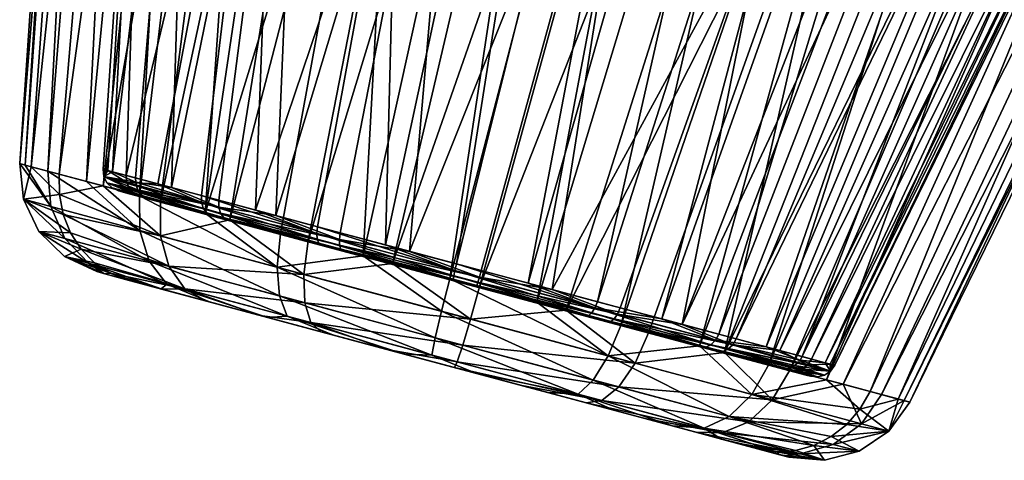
# Model space of a CAD drawing. Header units: millimetres. Extents: x -412 to 10, y -415 to 415.
# Tile 181 of 256: x -149 to -55, y -415 to -373. Entities that reach past the tile are written whole.
import ezdxf

# ---------------------------------------------------------------- set-up
doc = ezdxf.new("R2010")
doc.units = ezdxf.units.MM
doc.header["$MEASUREMENT"] = 0
doc.layers.add('Default', color=7, linetype='Continuous', true_color=0x000000)

msp = doc.modelspace()

# ---------------------------------------------------------------- meshes
at = {"layer": 'Default'}
mesh = msp.add_polyface(dxfattribs=at)
corners = [(-105.543, -309.475, -46.267), (-124.258, -326.325, -31.408), (-113.159, -351.165, -38.707), (-107.391, -265.249, -48.233), (-115.703, -263.021, -40.934), (-131.911, -258.678, 10.927), (-129.305, -259.377, 21.883), (-132.727, -324.056, 21.979), (-136.909, -322.935, 3.48), (-127.781, -259.785, -22.264), (-118.545, -262.26, 41.398), (-122.026, -326.923, 37.412), (-110.758, -264.346, 49.293), (-101.703, -266.773, 55.572), (-106.434, -331.101, 47.43), (-91.687, -269.457, 60.021), (-81.052, -272.306, 62.489), (-88.326, -335.953, 50.509), (-124.798, -260.584, 32.157), (-107.479, -396.417, -34.37), (-76.851, -273.432, -59.199), (-87.629, -270.544, -57.524), (-113.159, -351.165, -38.707), (-114.281, -394.595, -33.437), (-105.543, -309.475, -46.267), (-108.132, -397.84, -42.215), (-116.408, -395.622, -41.08), (-89.093, -271.749, -65.332), (-76.142, -275.219, -67.109), (-99.802, -400.072, -41.658), (-112.885, -330.97, -49.634), (-101.46, -268.435, -60.973), (-137.808, -389.888, -28.264), (-142.885, -388.528, -21.403), (-130.528, -260.646, -34.537), (-122.584, -262.775, -45.275), (-131.537, -391.568, -33.968), (-112.769, -265.405, -54.201), (-146.571, -387.54, -13.648), (-148.724, -386.963, -5.299), (-139.667, -258.198, -9.335), (-136.296, -259.101, -22.402), (-149.263, -386.819, 3.326), (-148.167, -387.112, 11.893), (-138.794, -258.432, 17.57), (-140.51, -257.972, 4.162), (-145.477, -387.833, 20.075), (-134.584, -259.56, 30.374), (-101.46, -268.435, -60.973), (-112.885, -330.97, -49.634), (-141.296, -388.953, 27.556), (-135.787, -390.43, 34.049), (-119.42, -263.623, 52.242), (-128.042, -261.312, 42.081), (-129.16, -392.205, 39.304), (-121.67, -394.212, 43.12), (-97.327, -269.543, 66.438), (-109.049, -266.402, 60.467), (-113.604, -396.373, 45.35), (-105.274, -398.606, 45.908), (-71.668, -276.418, 70.801), (-84.705, -272.925, 69.928)]
mesh.append_faces([[corners[k] for k in face] for face in [(0, 1, 2, 2), (1, 0, 3, 3), (4, 1, 3, 3), (5, 6, 7, 7), (8, 5, 7, 7), (1, 9, 8, 8), (7, 10, 11, 11), (11, 12, 13, 13), (11, 13, 14, 14), (10, 12, 11, 11), (14, 13, 15, 15), (15, 16, 14, 14), (14, 16, 17, 17), (6, 18, 7, 7), (19, 20, 21, 21), (22, 23, 21, 21), (21, 24, 22, 22), (25, 26, 27, 27), (25, 27, 28, 28), (29, 25, 28, 28), (30, 31, 27, 27), (32, 33, 34, 34), (32, 34, 35, 35), (36, 32, 35, 35), (36, 35, 37, 37), (38, 39, 40, 40), (38, 40, 41, 41), (42, 43, 44, 44), (42, 44, 45, 45), (43, 46, 47, 47), (43, 47, 44, 44), (39, 42, 45, 45), (39, 45, 40, 40), (33, 38, 41, 41), (33, 41, 34, 34), (37, 48, 49, 49), (36, 37, 49, 49), (50, 51, 52, 52), (50, 52, 53, 53), (54, 55, 56, 56), (54, 56, 57, 57), (51, 54, 57, 57), (51, 57, 52, 52), (58, 59, 60, 60), (58, 60, 61, 61), (55, 58, 61, 61), (55, 61, 56, 56), (53, 47, 46, 46)]])
mesh = msp.add_polyface(dxfattribs=at)
corners = [(-134.738, -389.113, 22.978), (-138.171, -388.583, 16.782), (-138.173, -388.193, 16.829), (-141.215, -388.04, 3.054), (-138.747, -389.239, -10.646), (-139.016, -388.629, -10.803), (-136.043, -388.764, -17.263), (-139.073, -387.952, -10.89), (-140.843, -387.478, -4.026), (-138.099, -388.961, 16.706), (-137.959, -389.313, 16.603), (-138.171, -388.583, 16.782), (-140.385, -387.6, 10.104), (-141.286, -387.359, 3.062), (-138.173, -388.193, 16.829), (-140.918, -388.657, 3.039), (-146.289, -390.926, -13.217), (-148.724, -386.963, -5.299), (-146.571, -387.54, -13.648), (-149.263, -386.819, 3.326), (-148.167, -387.112, 11.893), (-148.907, -390.225, 3.285), (-145.465, -389.783, 19.841), (-145.477, -387.833, 20.075), (-113.159, -351.165, -38.707), (-126.716, -391.263, -27.591), (-120.776, -392.854, -31.148), (-124.258, -326.325, -31.408), (-131.871, -389.882, -22.903), (-136.043, -388.764, -17.263), (-139.073, -387.952, -10.89), (-136.909, -322.935, 3.48), (-141.286, -387.359, 3.062), (-140.843, -387.478, -4.026), (-140.385, -387.6, 10.104), (-132.727, -324.056, 21.979), (-138.173, -388.193, 16.829), (-122.026, -326.923, 37.412), (-130.209, -390.327, 28.315), (-134.738, -389.113, 22.978), (-124.762, -391.786, 32.635), (-106.434, -331.101, 47.43), (-118.605, -393.436, 35.771), (-111.976, -395.212, 37.604), (-105.129, -397.047, 38.062), (-88.326, -335.953, 50.509), (-98.327, -398.87, 37.129), (-77.583, -360.697, 42.4), (-87.846, -401.678, -28.942), (-55.324, -279.2, -56.328), (-94.002, -400.029, -32.079), (-100.631, -398.252, -33.912), (-76.851, -273.432, -59.199), (-107.479, -396.417, -34.37), (-113.159, -351.165, -38.707), (-120.776, -392.854, -31.148), (-114.281, -394.595, -33.437), (-87.629, -270.544, -57.524), (-65.959, -276.35, -58.796), (-112.885, -330.97, -49.634), (-116.408, -395.622, -41.08), (-124.311, -393.505, -38.295), (-89.093, -271.749, -65.332), (-112.885, -330.97, -49.634), (-124.311, -393.505, -38.295), (-131.537, -391.568, -33.968), (-67.722, -343.071, 53.327), (-96.998, -400.823, 44.772), (-89.095, -402.941, 41.987), (-128.042, -261.312, 42.081), (-145.477, -387.833, 20.075), (-141.296, -388.953, 27.556)]
mesh.append_faces([[corners[k] for k in face] for face in [(0, 1, 2, 2), (3, 4, 5, 5), (5, 6, 7, 7), (7, 8, 5, 5), (9, 10, 3, 3), (3, 11, 9, 9), (12, 11, 3, 3), (3, 8, 13, 13), (11, 12, 14, 14), (12, 3, 13, 13), (5, 8, 3, 3), (10, 15, 3, 3), (16, 17, 18, 18), (16, 19, 17, 17), (20, 19, 21, 21), (20, 22, 23, 23), (24, 25, 26, 26), (24, 27, 25, 25), (28, 25, 27, 27), (29, 28, 27, 27), (27, 30, 29, 29), (31, 30, 27, 27), (32, 33, 31, 31), (34, 32, 31, 31), (33, 30, 31, 31), (35, 36, 34, 34), (35, 34, 31, 31), (37, 38, 39, 39), (35, 37, 39, 39), (40, 38, 37, 37), (41, 42, 40, 40), (41, 40, 37, 37), (36, 35, 39, 39), (43, 42, 41, 41), (44, 43, 45, 45), (45, 46, 44, 44), (45, 47, 46, 46), (45, 43, 41, 41), (48, 49, 50, 50), (51, 52, 53, 53), (54, 55, 56, 56), (53, 57, 56, 56), (50, 58, 51, 51), (59, 60, 61, 61), (59, 62, 60, 60), (63, 64, 65, 65), (66, 67, 68, 68), (69, 70, 71, 71)]])
mesh = msp.add_polyface(dxfattribs=at)
corners = [(-88.326, -335.953, 50.509), (-81.052, -272.306, 62.489), (-70.16, -275.225, 62.892), (-63.334, -320.784, 49.959), (-59.382, -278.113, 61.216), (-49.085, -280.872, 57.519), (-85.892, -402.202, 31.283), (-39.62, -283.408, 51.925), (-31.308, -285.635, 44.626), (-63.334, -320.784, 49.959), (-49.085, -280.872, 57.519), (-77.583, -360.697, 42.4), (-82.398, -403.138, -24.623), (-36.253, -284.31, -45.6), (-45.308, -281.884, -51.879), (-87.846, -401.678, -28.942), (-55.324, -279.2, -56.328), (-77.87, -404.351, -19.286), (-28.466, -286.396, -37.706), (-100.631, -398.252, -33.912), (-65.959, -276.35, -58.796), (-76.851, -273.432, -59.199), (-94.002, -400.029, -32.079), (-16.211, -287.944, 16.684), (-14.751, -288.019, -1.309), (-14.514, -288.399, -1.326), (-14.368, -288.821, -1.339), (-18.017, -287.46, -19.054), (-16.071, -288.365, 16.746), (-14.336, -289.489, -1.35), (-17.885, -287.879, -19.141), (-17.866, -288.544, -19.211), (-16.046, -289.031, 16.795), (-20.702, -287.784, 29.615), (-15.1, -289.978, -7.235), (-19.231, -288.871, 25.956), (-14.483, -290.143, 4.03), (-22.213, -288.072, -28.464), (-17.706, -289.28, -18.191), (-15.875, -289.77, 15.221), (-67.722, -343.071, 53.327), (-35.041, -286.232, 57.893), (-46.35, -283.202, 64.666), (-91.737, -402.233, -39.428), (-63.105, -278.712, -66.235), (-50.483, -282.094, -62.746), (-99.802, -400.072, -41.658), (-76.142, -275.219, -67.109), (-84.246, -404.24, -35.612), (-38.761, -285.235, -56.774), (-105.274, -398.606, 45.908), (-58.717, -279.888, 69.024), (-71.668, -276.418, 70.801), (-67.722, -343.071, 53.327), (-46.35, -283.202, 64.666), (-8.342, -289.924, 18.73), (-6.41, -290.442, -1.763), (-6.566, -287.102, -1.71), (-13.226, -292.077, -26.681), (-19.951, -286.814, -39.994), (-10.397, -289.374, -21.936), (-8.143, -293.439, 13.027), (-13.594, -288.517, 33.21), (-11.514, -292.536, 26.095), (-9.016, -293.206, -13.878), (-7.3, -293.665, -0.47), (-19.767, -290.325, -38.389), (-17.282, -290.991, 38.23), (-21.825, -286.312, 46.119), (-25.226, -288.862, 48.967)]
mesh.append_faces([[corners[k] for k in face] for face in [(0, 1, 2, 2), (3, 0, 4, 4), (0, 2, 4, 4), (3, 4, 5, 5), (6, 7, 8, 8), (7, 9, 10, 10), (11, 9, 7, 7), (12, 13, 14, 14), (15, 14, 16, 16), (17, 18, 13, 13), (19, 20, 21, 21), (22, 16, 20, 20), (23, 24, 25, 25), (26, 25, 27, 27), (28, 23, 25, 25), (28, 25, 26, 26), (29, 26, 30, 30), (29, 30, 31, 31), (32, 28, 26, 26), (32, 26, 29, 29), (33, 28, 32, 32), (34, 29, 31, 31), (35, 33, 32, 32), (32, 29, 36, 36), (31, 37, 38, 38), (31, 38, 34, 34), (36, 39, 32, 32), (35, 32, 39, 39), (36, 29, 34, 34), (40, 41, 42, 42), (43, 44, 45, 45), (46, 47, 44, 44), (48, 45, 49, 49), (50, 51, 52, 52), (53, 54, 51, 51), (55, 56, 57, 57), (58, 59, 60, 60), (61, 56, 55, 55), (62, 63, 55, 55), (56, 64, 60, 60), (58, 60, 64, 64), (64, 56, 65, 65), (58, 66, 59, 59), (61, 65, 56, 56), (63, 61, 55, 55), (67, 63, 62, 62), (62, 68, 67, 67), (67, 68, 69, 69)]])
mesh = msp.add_polyface(dxfattribs=at)
corners = [(-81.075, -404.154, 26.427), (-80.737, -403.583, 26.595), (-76.564, -404.701, 20.955), (-82.398, -403.138, -24.623), (-82.726, -403.712, -24.444), (-77.87, -404.351, -19.286), (-77.583, -360.697, 42.4), (-88.326, -335.953, 50.509), (-63.334, -320.784, 49.959), (-85.892, -402.202, 31.283), (-31.308, -285.635, 44.626), (-80.737, -403.583, 26.595), (-77.583, -360.697, 42.4), (-39.62, -283.408, 51.925), (-24.434, -287.477, 35.871), (-76.564, -404.701, 20.955), (-73.535, -405.513, 14.582), (-19.231, -288.871, 25.956), (-15.875, -289.77, 15.221), (-71.764, -405.987, 7.719), (-14.483, -290.143, 4.03), (-71.322, -406.106, 0.63), (-15.1, -289.978, -7.235), (-72.223, -405.864, -6.412), (-17.706, -289.28, -18.191), (-74.434, -405.272, -13.137), (-22.213, -288.072, -28.464), (-28.466, -286.396, -37.706), (-77.87, -404.351, -19.286), (-82.398, -403.138, -24.623), (-45.308, -281.884, -51.879), (-87.846, -401.678, -28.942), (-36.253, -284.31, -45.6), (-67.722, -343.071, 53.327), (-89.095, -402.941, 41.987), (-81.869, -404.877, 37.66), (-75.598, -406.557, 31.956), (-25.226, -288.862, 48.967), (-35.041, -286.232, 57.893), (-70.521, -407.917, 25.095), (-17.282, -290.991, 38.23), (-66.836, -408.905, 17.341), (-64.682, -409.482, 8.991), (-8.143, -293.439, 13.027), (-11.514, -292.536, 26.095), (-64.143, -409.627, 0.366), (-7.3, -293.665, -0.47), (-65.239, -409.333, -8.201), (-9.016, -293.206, -13.878), (-13.226, -292.077, -26.681), (-67.93, -408.612, -16.383), (-72.11, -407.492, -23.864), (-19.767, -290.325, -38.389), (-77.619, -406.016, -30.357), (-84.246, -404.24, -35.612), (-38.761, -285.235, -56.774), (-28.39, -288.014, -48.55), (-91.737, -402.233, -39.428), (-99.802, -400.072, -41.658), (-63.105, -278.712, -66.235), (-50.483, -282.094, -62.746), (-105.274, -398.606, 45.908), (-96.998, -400.823, 44.772), (-58.717, -279.888, 69.024), (-67.722, -343.071, 53.327)]
mesh.append_faces([[corners[k] for k in face] for face in [(0, 1, 2, 2), (3, 4, 5, 5), (6, 7, 8, 8), (9, 10, 11, 11), (12, 13, 9, 9), (11, 10, 14, 14), (11, 14, 15, 15), (16, 17, 18, 18), (16, 18, 19, 19), (19, 18, 20, 20), (19, 20, 21, 21), (15, 14, 17, 17), (15, 17, 16, 16), (21, 20, 22, 22), (21, 22, 23, 23), (22, 24, 23, 23), (24, 25, 23, 23), (25, 26, 27, 27), (25, 27, 28, 28), (29, 30, 31, 31), (28, 32, 29, 29), (24, 26, 25, 25), (33, 34, 35, 35), (35, 36, 37, 37), (35, 37, 38, 38), (33, 35, 38, 38), (36, 39, 40, 40), (36, 40, 37, 37), (41, 42, 43, 43), (41, 43, 44, 44), (42, 45, 46, 46), (42, 46, 43, 43), (39, 41, 44, 44), (39, 44, 40, 40), (45, 47, 48, 48), (45, 48, 46, 46), (49, 48, 47, 47), (49, 47, 50, 50), (50, 51, 52, 52), (50, 52, 49, 49), (53, 54, 55, 55), (53, 55, 56, 56), (51, 53, 56, 56), (51, 56, 52, 52), (57, 58, 59, 59), (54, 57, 60, 60), (61, 62, 63, 63), (63, 62, 64, 64)]])
mesh = msp.add_polyface(dxfattribs=at)
corners = [(-118.67, -394.618, 35.123), (-118.556, -394.999, 34.566), (-129.747, -392, 27.374), (-130.053, -391.569, 27.81), (-118.688, -394.076, 35.541), (-130.213, -390.988, 28.136), (-105.302, -397.663, 37.817), (-129.332, -392.233, 26.881), (-133.616, -391.085, 21.834), (-137.756, -389.626, 16.478), (-124.18, -393.614, 30.967), (-118.357, -395.174, 33.934), (-137.959, -389.313, 16.603), (-124.762, -391.786, 32.635), (-130.209, -390.327, 28.315), (-134.738, -389.113, 22.978), (-118.605, -393.436, 35.771), (-111.976, -395.212, 37.604), (-131.682, -391.132, -22.43), (-131.35, -391.571, -22.023), (-120.649, -394.438, -29.975), (-120.8, -394.048, -30.518), (-131.863, -390.546, -22.735), (-120.844, -393.498, -30.925), (-138.747, -389.239, -10.646), (-139.016, -388.629, -10.803), (-123.486, -393.799, -27.709), (-117.184, -395.488, -30.671), (-107.636, -397.037, -34.125), (-114.281, -394.595, -33.437), (-120.776, -392.854, -31.148), (-129.055, -392.307, -23.454), (-133.648, -391.077, -18.094), (-138.296, -389.71, -10.437), (-126.716, -391.263, -27.591), (-131.871, -389.882, -22.903), (-136.043, -388.764, -17.263), (-135.787, -390.43, 34.049), (-135.806, -393.735, 33.153), (-129.16, -392.205, 39.304), (-122.081, -397.413, 41.972), (-121.67, -394.212, 43.12), (-116.408, -395.622, -41.08), (-124.649, -396.725, -37.179), (-124.311, -393.505, -38.295), (-131.537, -391.568, -33.968), (-137.808, -389.888, -28.264), (-129.055, -392.307, -23.454), (-110.425, -397.299, -32.213), (-117.184, -395.488, -30.671), (-133.648, -391.077, -18.094), (-137.064, -390.161, -11.863), (-103.504, -399.154, -32.266), (-96.724, -400.97, -30.828), (-139.154, -389.601, -5.032), (-136.865, -390.215, 16.018), (-80.083, -405.429, -18.504), (-139.053, -389.628, 9.22), (-90.381, -402.67, -27.962), (-139.827, -389.421, 2.099), (-123.486, -393.799, -27.709), (-77.583, -360.697, 42.4), (-91.831, -400.61, 34.84), (-98.327, -398.87, 37.129), (-77.583, -360.697, 42.4), (-85.892, -402.202, 31.283), (-91.831, -400.61, 34.84)]
mesh.append_faces([[corners[k] for k in face] for face in [(0, 1, 2, 2), (0, 2, 3, 3), (4, 0, 3, 3), (4, 3, 5, 5), (6, 0, 4, 4), (2, 7, 8, 8), (2, 9, 3, 3), (2, 10, 7, 7), (1, 11, 10, 10), (2, 1, 10, 10), (12, 5, 3, 3), (13, 5, 14, 14), (15, 14, 5, 5), (4, 13, 16, 16), (5, 13, 4, 4), (4, 16, 17, 17), (18, 19, 20, 20), (18, 20, 21, 21), (22, 18, 21, 21), (22, 21, 23, 23), (24, 19, 18, 18), (25, 18, 22, 22), (26, 27, 20, 20), (28, 29, 30, 30), (28, 30, 23, 23), (26, 20, 19, 19), (26, 19, 31, 31), (19, 32, 31, 31), (33, 32, 19, 19), (23, 30, 34, 34), (23, 34, 35, 35), (23, 35, 22, 22), (36, 22, 35, 35), (37, 38, 39, 39), (40, 41, 39, 39), (38, 40, 39, 39), (42, 43, 44, 44), (44, 43, 45, 45), (43, 46, 45, 45), (47, 48, 49, 49), (48, 47, 50, 50), (50, 51, 52, 52), (53, 51, 54, 54), (55, 56, 57, 57), (58, 54, 59, 59), (60, 47, 49, 49), (61, 62, 63, 63), (64, 65, 66, 66)]])
mesh = msp.add_polyface(dxfattribs=at)
corners = [(-137.199, -390.085, 16.179), (-133.616, -391.085, 21.834), (-136.865, -390.215, 16.018), (-129.747, -392, 27.374), (-137.5, -389.886, 16.335), (-137.756, -389.626, 16.478), (-130.213, -390.988, 28.136), (-137.959, -389.313, 16.603), (-138.099, -388.961, 16.706), (-130.053, -391.569, 27.81), (-138.171, -388.583, 16.782), (-134.738, -389.113, 22.978), (-138.747, -389.239, -10.646), (-138.296, -389.71, -10.437), (-131.35, -391.571, -22.023), (-139.016, -388.629, -10.803), (-131.682, -391.132, -22.43), (-140.918, -388.657, 3.039), (-140.43, -389.138, 3.019), (-141.215, -388.04, 3.054), (-137.064, -390.161, -11.863), (-133.648, -391.077, -18.094), (-139.827, -389.421, 2.099), (-139.154, -389.601, -5.032), (-139.053, -389.628, 9.22), (-137.199, -390.085, 16.179), (-136.865, -390.215, 16.018), (-137.756, -389.626, 16.478), (-137.5, -389.886, 16.335), (-137.959, -389.313, 16.603), (-131.863, -390.546, -22.735), (-136.043, -388.764, -17.263), (-145.103, -391.675, 19.459), (-144.402, -393.435, 18.945), (-135.004, -396.638, 31.522), (-135.806, -393.735, 33.153), (-143.392, -394.998, 18.318), (-145.465, -389.783, 19.841), (-141.296, -388.953, 27.556), (-145.477, -387.833, 20.075), (-135.787, -390.43, 34.049), (-146.289, -390.926, -13.217), (-137.771, -393.209, -27.426), (-136.867, -396.139, -25.901), (-144.942, -393.975, -12.432), (-147.423, -393.31, 3.21), (-142.686, -396.33, -11.386), (-148.907, -390.225, 3.285), (-144.985, -395.714, 3.11), (-143.392, -394.998, 18.318), (-124.649, -396.725, -37.179), (-137.808, -389.888, -28.264), (-146.571, -387.54, -13.648), (-142.885, -388.528, -21.403), (-149.263, -386.819, 3.326), (-144.402, -393.435, 18.945), (-145.103, -391.675, 19.459), (-145.465, -389.783, 19.841), (-148.167, -387.112, 11.893)]
mesh.append_faces([[corners[k] for k in face] for face in [(0, 1, 2, 2), (3, 0, 4, 4), (3, 4, 5, 5), (3, 1, 0, 0), (6, 7, 8, 8), (9, 5, 7, 7), (10, 6, 8, 8), (6, 10, 11, 11), (12, 13, 14, 14), (15, 12, 16, 16), (17, 18, 13, 13), (17, 13, 12, 12), (19, 17, 12, 12), (13, 20, 21, 21), (18, 22, 23, 23), (18, 23, 13, 13), (20, 13, 23, 23), (24, 22, 18, 18), (24, 25, 26, 26), (25, 24, 18, 18), (17, 27, 28, 28), (17, 28, 18, 18), (28, 25, 18, 18), (29, 27, 17, 17), (15, 30, 31, 31), (32, 33, 34, 34), (32, 34, 35, 35), (34, 33, 36, 36), (37, 32, 35, 35), (38, 39, 37, 37), (35, 38, 37, 37), (38, 35, 40, 40), (41, 42, 43, 43), (41, 43, 44, 44), (45, 44, 46, 46), (47, 41, 44, 44), (47, 44, 45, 45), (45, 48, 49, 49), (50, 42, 51, 51), (42, 41, 52, 52), (42, 52, 53, 53), (42, 53, 51, 51), (41, 47, 54, 54), (47, 45, 55, 55), (47, 55, 56, 56), (55, 45, 49, 49), (57, 47, 56, 56), (58, 47, 57, 57)]])
mesh = msp.add_polyface(dxfattribs=at)
corners = [(-105.451, -398.16, 37.371), (-105.558, -398.482, 36.775), (-118.556, -394.999, 34.566), (-118.67, -394.618, 35.123), (-105.302, -397.663, 37.817), (-105.61, -398.589, 36.101), (-112.087, -396.854, 35.667), (-118.357, -395.174, 33.934), (-118.688, -394.076, 35.541), (-111.976, -395.212, 37.604), (-105.129, -397.047, 38.062), (-120.8, -394.048, -30.518), (-120.649, -394.438, -29.975), (-107.824, -397.875, -33.083), (-107.756, -397.543, -33.679), (-120.844, -393.498, -30.925), (-107.636, -397.037, -34.125), (-110.425, -397.299, -32.213), (-103.504, -399.154, -32.266), (-117.184, -395.488, -30.671), (-107.479, -396.417, -34.37), (-114.281, -394.595, -33.437), (-106.885, -404.172, 42.45), (-121.995, -400.124, 39.881), (-121.421, -402.028, 37.093), (-107.42, -405.78, 39.473), (-106.141, -401.684, 44.682), (-122.081, -397.413, 41.972), (-114.157, -404.581, 35.667), (-107.681, -406.317, 36.101), (-120.428, -402.901, 33.934), (-113.604, -396.373, 45.35), (-121.67, -394.212, 43.12), (-105.274, -398.606, 45.908), (-109.52, -403.467, -38.758), (-95.859, -408.877, -33.401), (-109.861, -405.125, -35.781), (-124.429, -399.472, -35.145), (-124.649, -396.725, -37.179), (-108.92, -400.939, -40.99), (-112.496, -405.027, -32.213), (-123.677, -401.423, -32.433), (-105.575, -406.881, -32.266), (-116.408, -395.622, -41.08), (-108.132, -397.84, -42.215), (-141.123, -397.356, 9.22), (-112.496, -405.027, -32.213), (-89.486, -411.192, 29.689), (-125.557, -401.527, -27.709), (-119.255, -403.215, -30.671), (-101.247, -408.041, 35.218), (-107.681, -406.317, 36.101), (-114.157, -404.581, 35.667), (-126.251, -401.341, 30.967), (-80.083, -405.429, -18.504), (-84.752, -404.178, -23.793), (-139.053, -389.628, 9.22), (-90.381, -402.67, -27.962), (-139.827, -389.421, 2.099), (-133.648, -391.077, -18.094), (-103.504, -399.154, -32.266), (-110.425, -397.299, -32.213), (-137.064, -390.161, -11.863), (-96.724, -400.97, -30.828), (-139.154, -389.601, -5.032), (-136.865, -390.215, 16.018), (-133.616, -391.085, 21.834), (-76.578, -406.369, -12.326), (-118.357, -395.174, 33.934), (-75.727, -406.596, 13.892), (-124.18, -393.614, 30.967), (-112.087, -396.854, 35.667), (-78.593, -405.829, 19.921), (-74.053, -407.045, 7.401), (-129.332, -392.233, 26.881), (-74.486, -406.929, -5.965)]
mesh.append_faces([[corners[k] for k in face] for face in [(0, 1, 2, 2), (0, 2, 3, 3), (4, 0, 3, 3), (1, 5, 6, 6), (2, 6, 7, 7), (1, 6, 2, 2), (8, 9, 4, 4), (10, 4, 9, 9), (11, 12, 13, 13), (11, 13, 14, 14), (15, 11, 14, 14), (15, 14, 16, 16), (13, 17, 18, 18), (12, 19, 17, 17), (12, 17, 13, 13), (16, 20, 21, 21), (22, 23, 24, 24), (22, 24, 25, 25), (26, 27, 23, 23), (26, 23, 22, 22), (25, 28, 29, 29), (24, 30, 28, 28), (25, 24, 28, 28), (26, 31, 27, 27), (27, 31, 32, 32), (33, 31, 26, 26), (34, 35, 36, 36), (37, 34, 36, 36), (38, 39, 34, 34), (40, 41, 36, 36), (36, 42, 40, 40), (43, 44, 39, 39), (39, 38, 43, 43), (45, 46, 47, 47), (48, 49, 46, 46), (50, 51, 52, 52), (53, 47, 52, 52), (54, 55, 56, 56), (55, 57, 58, 58), (59, 60, 61, 61), (60, 62, 63, 63), (57, 63, 64, 64), (58, 56, 55, 55), (65, 66, 67, 67), (68, 69, 70, 70), (71, 72, 68, 68), (70, 73, 74, 74), (75, 66, 74, 74)]])
mesh = msp.add_polyface(dxfattribs=at)
corners = [(-92.407, -401.656, 34.21), (-92.733, -401.918, 33.668), (-105.558, -398.482, 36.775), (-105.451, -398.16, 37.371), (-92.095, -401.202, 34.617), (-105.302, -397.663, 37.817), (-99.177, -400.313, 35.218), (-105.61, -398.589, 36.101), (-93.033, -401.959, 33.053), (-105.129, -397.047, 38.062), (-98.327, -398.87, 37.129), (-91.831, -400.61, 34.84), (-107.756, -397.543, -33.679), (-107.824, -397.875, -33.083), (-94.827, -401.357, -30.873), (-94.537, -401.085, -31.431), (-107.636, -397.037, -34.125), (-94.251, -400.624, -31.849), (-96.724, -400.97, -30.828), (-90.381, -402.67, -27.962), (-103.504, -399.154, -32.266), (-100.631, -398.252, -33.912), (-107.479, -396.417, -34.37), (-94.002, -400.029, -32.079), (-91.977, -408.167, 38.837), (-106.885, -404.172, 42.45), (-107.42, -405.78, 39.473), (-93.604, -409.481, 36.126), (-90.413, -405.898, 40.871), (-106.141, -401.684, 44.682), (-107.681, -406.317, 36.101), (-101.247, -408.041, 35.218), (-95.103, -409.687, 33.053), (-96.998, -400.823, 44.772), (-105.274, -398.606, 45.908), (-94.411, -407.515, -36.189), (-83.804, -412.107, -25.654), (-95.859, -408.877, -33.401), (-109.52, -403.467, -38.758), (-108.92, -400.939, -40.99), (-92.98, -405.21, -38.28), (-98.795, -408.698, -30.828), (-105.575, -406.881, -32.266), (-92.451, -410.397, -27.962), (-109.861, -405.125, -35.781), (-99.802, -400.072, -41.658), (-91.737, -402.233, -39.428), (-108.132, -397.84, -42.215), (-92.451, -410.397, -27.962), (-89.486, -411.192, 29.689), (-112.496, -405.027, -32.213), (-105.575, -406.881, -32.266), (-98.795, -408.698, -30.828), (-114.157, -404.581, 35.667), (-101.247, -408.041, 35.218), (-95.103, -409.687, 33.053), (-136.865, -390.215, 16.018), (-76.578, -406.369, -12.326), (-80.083, -405.429, -18.504), (-74.053, -407.045, 7.401), (-73.634, -407.157, 0.696), (-129.332, -392.233, 26.881), (-75.727, -406.596, 13.892), (-124.18, -393.614, 30.967), (-105.61, -398.589, 36.101), (-82.539, -404.771, 25.254), (-112.087, -396.854, 35.667)]
mesh.append_faces([[corners[k] for k in face] for face in [(0, 1, 2, 2), (0, 2, 3, 3), (4, 0, 3, 3), (4, 3, 5, 5), (1, 6, 7, 7), (1, 7, 2, 2), (8, 6, 1, 1), (5, 9, 10, 10), (5, 10, 4, 4), (10, 11, 4, 4), (12, 13, 14, 14), (12, 14, 15, 15), (16, 12, 15, 15), (16, 15, 17, 17), (14, 18, 19, 19), (14, 20, 18, 18), (13, 20, 14, 14), (17, 21, 22, 22), (17, 22, 16, 16), (17, 23, 21, 21), (24, 25, 26, 26), (24, 26, 27, 27), (28, 29, 25, 25), (28, 25, 24, 24), (27, 26, 30, 30), (27, 30, 31, 31), (32, 27, 31, 31), (28, 33, 29, 29), (29, 33, 34, 34), (35, 36, 37, 37), (38, 35, 37, 37), (39, 40, 35, 35), (39, 35, 38, 38), (37, 41, 42, 42), (37, 43, 41, 41), (44, 37, 42, 42), (45, 46, 40, 40), (40, 39, 47, 47), (40, 47, 45, 45), (48, 49, 50, 50), (48, 50, 51, 51), (48, 51, 52, 52), (53, 49, 54, 54), (54, 49, 55, 55), (56, 57, 58, 58), (59, 60, 61, 61), (62, 59, 63, 63), (64, 65, 66, 66)]])
mesh = msp.add_polyface(dxfattribs=at)
corners = [(-81.525, -404.571, 26.122), (-82.033, -404.785, 25.715), (-92.733, -401.918, 33.668), (-92.407, -401.656, 34.21), (-81.075, -404.154, 26.427), (-92.095, -401.202, 34.617), (-87.415, -403.465, 29.689), (-93.033, -401.959, 33.053), (-82.539, -404.771, 25.254), (-85.892, -402.202, 31.283), (-91.831, -400.61, 34.84), (-80.737, -403.583, 26.595), (-94.537, -401.085, -31.431), (-94.827, -401.357, -30.873), (-83.635, -404.356, -23.682), (-83.155, -404.135, -24.117), (-94.251, -400.624, -31.849), (-82.726, -403.712, -24.444), (-90.381, -402.67, -27.962), (-84.752, -404.178, -23.793), (-87.846, -401.678, -28.942), (-82.398, -403.138, -24.623), (-94.002, -400.029, -32.079), (-79.538, -411.5, 29.593), (-91.977, -408.167, 38.837), (-93.604, -409.481, 36.126), (-82.077, -412.57, 27.559), (-77.29, -409.414, 31.119), (-90.413, -405.898, 40.871), (-96.998, -400.823, 44.772), (-89.095, -402.941, 41.987), (-95.103, -409.687, 33.053), (-89.486, -411.192, 29.689), (-84.61, -412.499, 25.254), (-81.869, -404.877, 37.66), (-94.411, -407.515, -36.189), (-81.401, -411.001, -27.83), (-83.804, -412.107, -25.654), (-92.98, -405.21, -38.28), (-79.256, -408.888, -29.461), (-82.153, -413.157, -18.504), (-86.822, -411.906, -23.793), (-95.859, -408.877, -33.401), (-92.451, -410.397, -27.962), (-91.737, -402.233, -39.428), (-84.246, -404.24, -35.612), (-82.153, -413.157, -18.504), (-75.704, -414.885, 0.696), (-86.822, -411.906, -23.793), (-92.451, -410.397, -27.962), (-80.663, -413.556, 19.921), (-84.61, -412.499, 25.254), (-89.486, -411.192, 29.689), (-74.486, -406.929, -5.965), (-129.332, -392.233, 26.881), (-73.634, -407.157, 0.696), (-78.593, -405.829, 19.921), (-112.087, -396.854, 35.667), (-82.539, -404.771, 25.254), (-99.177, -400.313, 35.218), (-87.415, -403.465, 29.689), (-75.727, -406.596, 13.892), (-118.357, -395.174, 33.934), (-76.578, -406.369, -12.326), (-133.616, -391.085, 21.834), (-105.61, -398.589, 36.101), (-93.033, -401.959, 33.053)]
mesh.append_faces([[corners[k] for k in face] for face in [(0, 1, 2, 2), (0, 2, 3, 3), (4, 0, 3, 3), (4, 3, 5, 5), (1, 6, 7, 7), (1, 7, 2, 2), (1, 8, 6, 6), (9, 5, 10, 10), (11, 4, 9, 9), (5, 9, 4, 4), (12, 13, 14, 14), (12, 14, 15, 15), (16, 12, 15, 15), (16, 15, 17, 17), (14, 18, 19, 19), (14, 13, 18, 18), (20, 17, 21, 21), (22, 16, 20, 20), (20, 16, 17, 17), (23, 24, 25, 25), (23, 25, 26, 26), (27, 28, 24, 24), (29, 28, 30, 30), (26, 25, 31, 31), (26, 31, 32, 32), (26, 32, 33, 33), (34, 30, 28, 28), (28, 27, 34, 34), (35, 36, 37, 37), (38, 39, 36, 36), (38, 36, 35, 35), (37, 40, 41, 41), (42, 37, 41, 41), (42, 41, 43, 43), (38, 44, 45, 45), (38, 45, 39, 39), (46, 47, 48, 48), (48, 47, 49, 49), (50, 51, 52, 52), (47, 50, 49, 49), (49, 50, 52, 52), (53, 54, 55, 55), (56, 57, 58, 58), (58, 59, 60, 60), (61, 62, 56, 56), (63, 64, 53, 53), (65, 59, 58, 58), (59, 66, 60, 60)]])
mesh = msp.add_polyface(dxfattribs=at)
corners = [(-121.995, -400.124, 39.881), (-135.004, -396.638, 31.522), (-133.477, -398.798, 29.346), (-121.421, -402.028, 37.093), (-122.081, -397.413, 41.972), (-135.806, -393.735, 33.153), (-140.605, -397.295, 16.826), (-138.936, -397.942, 16.018), (-135.686, -398.813, 21.834), (-131.403, -399.96, 26.881), (-142.109, -396.301, 17.603), (-143.392, -394.998, 18.318), (-126.251, -401.341, 30.967), (-120.428, -402.901, 33.934), (-124.429, -399.472, -35.145), (-109.861, -405.125, -35.781), (-123.677, -401.423, -32.433), (-124.649, -396.725, -37.179), (-109.52, -403.467, -38.758), (-136.867, -396.139, -25.901), (-135.203, -398.335, -23.867), (-137.771, -393.209, -27.426), (-144.942, -393.975, -12.432), (-142.686, -396.33, -11.386), (-147.423, -393.31, 3.21), (-144.985, -395.714, 3.11), (-112.496, -405.027, -32.213), (-119.255, -403.215, -30.671), (-125.557, -401.527, -27.709), (-131.126, -400.035, -23.454), (-135.719, -398.804, -18.094), (-139.135, -397.889, -11.863), (-141.225, -397.329, -5.032), (-141.897, -397.148, 2.099), (-140.605, -397.295, 16.826), (-141.123, -397.356, 9.22), (-138.936, -397.942, 16.018), (-142.109, -396.301, 17.603), (-143.392, -394.998, 18.318), (-135.719, -398.804, -18.094), (-131.126, -400.035, -23.454), (-125.557, -401.527, -27.709), (-139.135, -397.889, -11.863), (-141.123, -397.356, 9.22), (-141.897, -397.148, 2.099), (-141.225, -397.329, -5.032), (-89.486, -411.192, 29.689), (-126.251, -401.341, 30.967), (-138.936, -397.942, 16.018), (-135.686, -398.813, 21.834), (-131.403, -399.96, 26.881), (-114.157, -404.581, 35.667), (-120.428, -402.901, 33.934), (-112.496, -405.027, -32.213)]
mesh.append_faces([[corners[k] for k in face] for face in [(0, 1, 2, 2), (0, 2, 3, 3), (4, 5, 1, 1), (4, 1, 0, 0), (6, 7, 8, 8), (2, 8, 9, 9), (2, 10, 6, 6), (2, 1, 11, 11), (2, 11, 10, 10), (2, 6, 8, 8), (2, 9, 12, 12), (3, 12, 13, 13), (2, 12, 3, 3), (14, 15, 16, 16), (17, 18, 14, 14), (19, 14, 16, 16), (19, 16, 20, 20), (21, 17, 14, 14), (21, 14, 19, 19), (22, 19, 20, 20), (22, 20, 23, 23), (24, 23, 25, 25), (26, 27, 16, 16), (28, 29, 20, 20), (28, 20, 16, 16), (20, 29, 30, 30), (23, 20, 30, 30), (23, 30, 31, 31), (32, 23, 31, 31), (27, 28, 16, 16), (25, 32, 33, 33), (34, 35, 36, 36), (25, 33, 35, 35), (37, 25, 34, 34), (35, 34, 25, 25), (25, 37, 38, 38), (23, 32, 25, 25), (39, 40, 41, 41), (41, 42, 39, 39), (43, 42, 41, 41), (43, 44, 45, 45), (43, 46, 47, 47), (45, 42, 43, 43), (48, 43, 49, 49), (47, 50, 49, 49), (47, 51, 52, 52), (47, 49, 43, 43), (53, 43, 41, 41)]])
mesh = msp.add_polyface(dxfattribs=at)
corners = [(-74.46, -406.464, 14.339), (-75.087, -406.647, 14.129), (-82.033, -404.785, 25.715), (-81.525, -404.571, 26.122), (-73.922, -406.071, 14.496), (-81.075, -404.154, 26.427), (-75.727, -406.596, 13.892), (-78.593, -405.829, 19.921), (-82.539, -404.771, 25.254), (-76.224, -406.423, -12.487), (-76.578, -406.369, -12.326), (-74.486, -406.929, -5.965), (-76.564, -404.701, 20.955), (-73.535, -405.513, 14.582), (-76.224, -406.423, -12.487), (-80.083, -405.429, -18.504), (-76.578, -406.369, -12.326), (-83.635, -404.356, -23.682), (-84.752, -404.178, -23.793), (-75.864, -406.402, -12.642), (-75.512, -406.304, -12.786), (-83.155, -404.135, -24.117), (-74.883, -405.9, -13.014), (-82.726, -403.712, -24.444), (-75.18, -406.135, -12.911), (-77.87, -404.351, -19.286), (-74.631, -405.608, -13.09), (-74.434, -405.272, -13.137), (-77.29, -409.414, 31.119), (-91.977, -408.167, 38.837), (-79.538, -411.5, 29.593), (-71.464, -413.664, 16.125), (-82.077, -412.57, 27.559), (-74.595, -414.575, 15.078), (-68.772, -411.697, 16.91), (-84.61, -412.499, 25.254), (-80.663, -413.556, 19.921), (-76.123, -414.773, 7.401), (-77.798, -414.324, 13.892), (-76.88, -414.37, -13.134), (-76.557, -414.656, -5.965), (-78.648, -414.096, -12.326), (-72.295, -415.191, 0.582), (-75.704, -414.885, 0.696), (-75.08, -414.262, -13.91), (-75.598, -406.557, 31.956), (-81.869, -404.877, 37.66), (-76.88, -414.37, -13.134), (-78.648, -414.096, -12.326), (-82.153, -413.157, -18.504), (-83.804, -412.107, -25.654), (-73.317, -413.774, -14.626), (-75.08, -414.262, -13.91), (-81.401, -411.001, -27.83), (-71.661, -412.927, -15.253), (-70.174, -411.752, -15.767), (-79.256, -408.888, -29.461), (-72.11, -407.492, -23.864), (-77.619, -406.016, -30.357), (-84.246, -404.24, -35.612), (-76.557, -414.656, -5.965), (-82.153, -413.157, -18.504), (-78.648, -414.096, -12.326), (-75.704, -414.885, 0.696), (-76.123, -414.773, 7.401), (-80.663, -413.556, 19.921), (-77.798, -414.324, 13.892)]
mesh.append_faces([[corners[k] for k in face] for face in [(0, 1, 2, 2), (0, 2, 3, 3), (4, 0, 3, 3), (4, 3, 5, 5), (1, 6, 7, 7), (1, 7, 2, 2), (8, 2, 7, 7), (9, 10, 11, 11), (5, 12, 4, 4), (13, 4, 12, 12), (14, 15, 16, 16), (17, 18, 15, 15), (17, 14, 19, 19), (17, 19, 20, 20), (17, 20, 21, 21), (17, 15, 14, 14), (22, 23, 21, 21), (22, 21, 24, 24), (20, 24, 21, 21), (25, 26, 27, 27), (26, 25, 23, 23), (23, 22, 26, 26), (28, 29, 30, 30), (31, 30, 32, 32), (31, 32, 33, 33), (34, 28, 30, 30), (33, 32, 35, 35), (33, 35, 36, 36), (37, 33, 38, 38), (36, 38, 33, 33), (39, 40, 41, 41), (42, 43, 40, 40), (44, 42, 39, 39), (45, 46, 28, 28), (47, 48, 49, 49), (50, 47, 49, 49), (50, 51, 52, 52), (51, 50, 53, 53), (50, 52, 47, 47), (54, 51, 53, 53), (55, 54, 53, 53), (55, 53, 56, 56), (57, 56, 58, 58), (58, 56, 59, 59), (60, 61, 62, 62), (63, 64, 65, 65), (60, 63, 61, 61), (65, 64, 66, 66)]])
mesh = msp.add_polyface(dxfattribs=at)
corners = [(-72.289, -407.046, 0.653), (-72.952, -407.219, 0.673), (-75.087, -406.647, 14.129), (-74.46, -406.464, 14.339), (-71.724, -406.66, 0.638), (-73.922, -406.071, 14.496), (-74.053, -407.045, 7.401), (-75.727, -406.596, 13.892), (-73.634, -407.157, 0.696), (-74.486, -406.929, -5.965), (-75.864, -406.402, -12.642), (-76.224, -406.423, -12.487), (-75.512, -406.304, -12.786), (-73.535, -405.513, 14.582), (-71.764, -405.987, 7.719), (-74.883, -405.9, -13.014), (-75.18, -406.135, -12.911), (-74.631, -405.608, -13.09), (-72.223, -405.864, -6.412), (-71.322, -406.106, 0.63), (-74.434, -405.272, -13.137), (-68.772, -411.697, 16.91), (-79.538, -411.5, 29.593), (-71.464, -413.664, 16.125), (-68.982, -414.329, 0.482), (-74.595, -414.575, 15.078), (-72.295, -415.191, 0.582), (-66.154, -412.398, 0.407), (-76.123, -414.773, 7.401), (-75.704, -414.885, 0.696), (-76.557, -414.656, -5.965), (-76.88, -414.37, -13.134), (-75.08, -414.262, -13.91), (-73.317, -413.774, -14.626), (-77.29, -409.414, 31.119), (-70.521, -407.917, 25.095), (-75.598, -406.557, 31.956), (-64.682, -409.482, 8.991), (-66.836, -408.905, 17.341), (-71.661, -412.927, -15.253), (-70.174, -411.752, -15.767), (-68.914, -410.295, -16.149), (-65.239, -409.333, -8.201), (-64.143, -409.627, 0.366), (-67.93, -408.612, -16.383), (-68.914, -410.295, -16.149), (-70.174, -411.752, -15.767), (-79.256, -408.888, -29.461), (-72.11, -407.492, -23.864), (-67.93, -408.612, -16.383)]
mesh.append_faces([[corners[k] for k in face] for face in [(0, 1, 2, 2), (0, 2, 3, 3), (4, 0, 3, 3), (4, 3, 5, 5), (6, 7, 2, 2), (1, 8, 6, 6), (1, 9, 8, 8), (10, 11, 1, 1), (9, 1, 11, 11), (1, 12, 10, 10), (2, 1, 6, 6), (1, 0, 12, 12), (5, 13, 14, 14), (14, 4, 5, 5), (4, 15, 16, 16), (4, 16, 0, 0), (16, 12, 0, 0), (17, 15, 4, 4), (18, 4, 19, 19), (18, 20, 17, 17), (18, 17, 4, 4), (14, 19, 4, 4), (21, 22, 23, 23), (24, 23, 25, 25), (24, 25, 26, 26), (27, 21, 23, 23), (27, 23, 24, 24), (26, 28, 29, 29), (30, 31, 26, 26), (26, 32, 33, 33), (25, 28, 26, 26), (26, 33, 24, 24), (34, 21, 35, 35), (34, 35, 36, 36), (21, 37, 38, 38), (38, 35, 21, 21), (37, 21, 27, 27), (27, 24, 39, 39), (27, 39, 40, 40), (39, 24, 33, 33), (41, 27, 40, 40), (42, 43, 27, 27), (42, 41, 44, 44), (42, 27, 41, 41), (37, 27, 43, 43), (45, 46, 47, 47), (48, 49, 45, 45), (47, 48, 45, 45)]])

doc.saveas('drawing.dxf')
